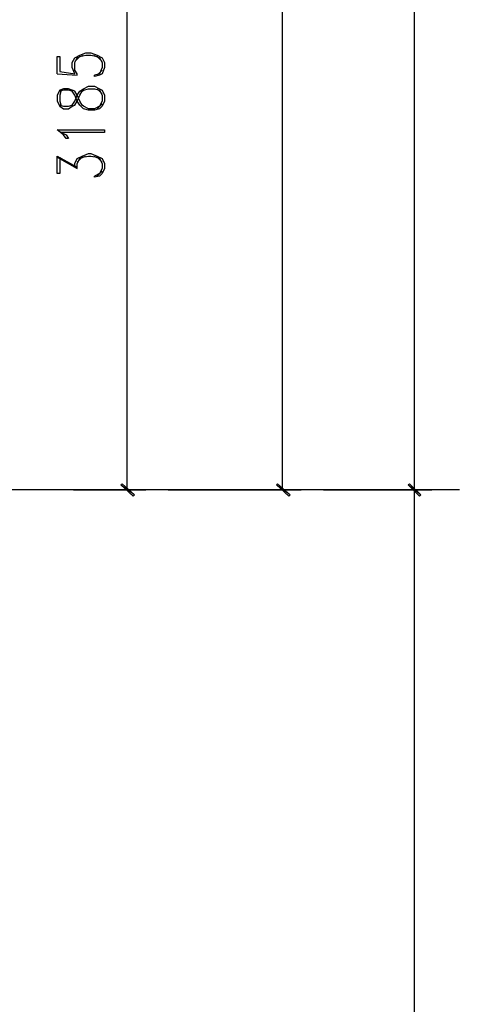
# Model space of a CAD drawing. Header units: millimetres. Extents: x 0 to 420, y 0 to 297.
# Tile 19 of 79: x 114 to 129, y 106 to 140. Entities that reach past the tile are written whole.
import ezdxf

# ---------------------------------------------------------------- set-up
doc = ezdxf.new("R2010")
doc.units = ezdxf.units.MM
doc.layers.add('FILL_000000', color=7, linetype='Continuous')
doc.layers.add('LINE_000000', color=7, linetype='Continuous')

msp = doc.modelspace()

# ---------------------------------------------------------------- hatches: boundary and pattern name
at = {"layer": 'FILL_000000'}
h = msp.add_hatch(color=7, dxfattribs=at)
h.dxf.hatch_style = 1
h.paths.add_polyline_path([(117.644, 124.121), (117.602, 124.079), (118.068, 123.74), (117.644, 124.121)])
h = msp.add_hatch(color=7, dxfattribs=at)
h.dxf.hatch_style = 1
h.paths.add_polyline_path([(117.602, 124.079), (118.068, 123.74), (118.025, 123.698), (117.602, 124.079)])
h = msp.add_hatch(color=7, dxfattribs=at)
h.dxf.hatch_style = 1
h.paths.add_polyline_path([(122.936, 124.121), (122.894, 124.079), (123.359, 123.74), (122.936, 124.121)])
h = msp.add_hatch(color=7, dxfattribs=at)
h.dxf.hatch_style = 1
h.paths.add_polyline_path([(122.894, 124.079), (123.359, 123.74), (123.317, 123.698), (122.894, 124.079)])
h = msp.add_hatch(color=7, dxfattribs=at)
h.dxf.hatch_style = 1
h.paths.add_polyline_path([(127.804, 123.74), (127.381, 124.079), (127.423, 124.121), (127.804, 123.74)])
h = msp.add_hatch(color=7, dxfattribs=at)
h.dxf.hatch_style = 1
h.paths.add_polyline_path([(127.423, 124.121), (127.381, 124.079), (127.804, 123.74), (127.423, 124.121)])
h = msp.add_hatch(color=7, dxfattribs=at)
h.dxf.hatch_style = 1
h.paths.add_polyline_path([(127.762, 123.698), (127.804, 123.74), (127.381, 124.079), (127.762, 123.698)])
h = msp.add_hatch(color=7, dxfattribs=at)
h.dxf.hatch_style = 1
h.paths.add_polyline_path([(127.381, 124.079), (127.804, 123.74), (127.762, 123.698), (127.381, 124.079)])

# ---------------------------------------------------------------- linework, layer by layer
at = {"layer": 'LINE_000000', "lineweight": 25}
for p, q in [((127.593, 123.91), (127.593, 211.201)), ((123.105, 123.91), (123.105, 179.239)), ((117.814, 123.91), (117.814, 149.352)), ((115.443, 138.049), (116.12, 138.007)), ((116.967, 138.176), (116.798, 138.007)), ((116.967, 137.372), (116.798, 137.541)), ((116.798, 136.864), (116.967, 137.033)), ((115.443, 135.213), (116.12, 134.832)), ((116.967, 134.747), (116.798, 134.578)), ((129.117, 123.91), (27.813, 123.91)), ((115.993, 123.91), (118.449, 123.91)), ((119.211, 123.91), (123.74, 123.91)), ((124.502, 123.91), (128.185, 123.91)), ((124.502, 123.91), (128.185, 123.91)), ((127.593, 83.354), (127.593, 123.91))]:
    msp.add_line(p, q, dxfattribs=at)
for points in [[(115.443, 138.049), (115.443, 138.642), (115.528, 138.642), (115.528, 138.134), (116.036, 138.049), (115.951, 138.261), (115.951, 138.43), (116.036, 138.599), (116.205, 138.684), (116.417, 138.769), (116.586, 138.769), (116.798, 138.684), (116.967, 138.599), (117.052, 138.43), (117.052, 138.261), (116.967, 138.049), (116.882, 138.007), (116.713, 137.964), (116.713, 138.007)], [(116.12, 138.007), (116.12, 138.049), (116.036, 138.176), (116.036, 138.43), (116.12, 138.599), (116.332, 138.684)], [(116.036, 138.472), (116.205, 138.642), (116.417, 138.684), (116.586, 138.684), (116.798, 138.642), (116.967, 138.472)], [(116.671, 138.684), (116.882, 138.599), (116.967, 138.43), (116.967, 138.261), (116.882, 138.049), (116.713, 138.007)], [(115.528, 136.991), (115.655, 136.948), (115.824, 136.948), (115.951, 136.991), (116.036, 137.118), (116.12, 137.329), (116.205, 137.456), (116.332, 137.541), (116.501, 137.626), (116.713, 137.626), (116.882, 137.541), (116.967, 137.499), (117.052, 137.329), (117.052, 137.118), (116.967, 136.948), (116.882, 136.864), (116.713, 136.821), (116.501, 136.821), (116.332, 136.864), (116.205, 136.991), (116.12, 137.118), (116.036, 137.329), (115.951, 137.456), (115.824, 137.499), (115.655, 137.499), (115.528, 137.456)], [(115.57, 137.499), (115.528, 137.329), (115.528, 137.118), (115.57, 136.948)], [(115.528, 135.213), (115.528, 134.662), (115.443, 134.662), (115.443, 135.255), (116.12, 134.874)], [(116.036, 134.874), (116.036, 135.001), (116.12, 135.17), (116.29, 135.255), (116.501, 135.34), (116.586, 135.34), (116.798, 135.255), (116.967, 135.17), (117.052, 135.001), (117.052, 134.832), (116.967, 134.662), (116.882, 134.578), (116.713, 134.535), (116.713, 134.578)], [(116.12, 134.832), (116.12, 135.001), (116.205, 135.17), (116.417, 135.255)], [(116.12, 135.043), (116.29, 135.213), (116.501, 135.255), (116.586, 135.255), (116.798, 135.213), (116.967, 135.043)], [(116.671, 135.255), (116.882, 135.17), (116.967, 135.001), (116.967, 134.832), (116.882, 134.662), (116.713, 134.578)]]:
    msp.add_lwpolyline(points, dxfattribs=at)
for points in [[(115.443, 137.118), (115.528, 136.948), (115.655, 136.864), (115.824, 136.864), (115.951, 136.948), (116.036, 136.991), (116.12, 137.118), (116.205, 137.329), (116.29, 137.456), (116.332, 137.499), (116.501, 137.541), (116.713, 137.541), (116.882, 137.499), (116.967, 137.329), (116.967, 137.118), (116.882, 136.948), (116.713, 136.864), (116.501, 136.864), (116.332, 136.948), (116.29, 136.991), (116.205, 137.118), (116.12, 137.329), (116.036, 137.456), (115.951, 137.499), (115.824, 137.541), (115.655, 137.541), (115.528, 137.499), (115.443, 137.329), (115.443, 137.118)], [(117.052, 136.144), (117.052, 136.059), (115.57, 136.059), (115.739, 135.975), (115.824, 135.848), (115.739, 135.848), (115.655, 135.975), (115.443, 136.144), (117.052, 136.144)]]:
    msp.add_lwpolyline(points, close=True, dxfattribs=at)
at = {"layer": 'LINE_000000', "lineweight": 0}
for points in [[(117.644, 124.121), (117.602, 124.079), (118.068, 123.74), (117.644, 124.121)], [(117.602, 124.079), (118.068, 123.74), (118.025, 123.698), (117.602, 124.079)], [(122.936, 124.121), (122.894, 124.079), (123.359, 123.74), (122.936, 124.121)], [(122.894, 124.079), (123.359, 123.74), (123.317, 123.698), (122.894, 124.079)], [(127.804, 123.74), (127.381, 124.079), (127.423, 124.121), (127.804, 123.74)], [(127.423, 124.121), (127.381, 124.079), (127.804, 123.74), (127.423, 124.121)], [(127.762, 123.698), (127.804, 123.74), (127.381, 124.079), (127.762, 123.698)], [(127.381, 124.079), (127.804, 123.74), (127.762, 123.698), (127.381, 124.079)]]:
    msp.add_lwpolyline(points, close=True, dxfattribs=at)

doc.saveas('drawing.dxf')
